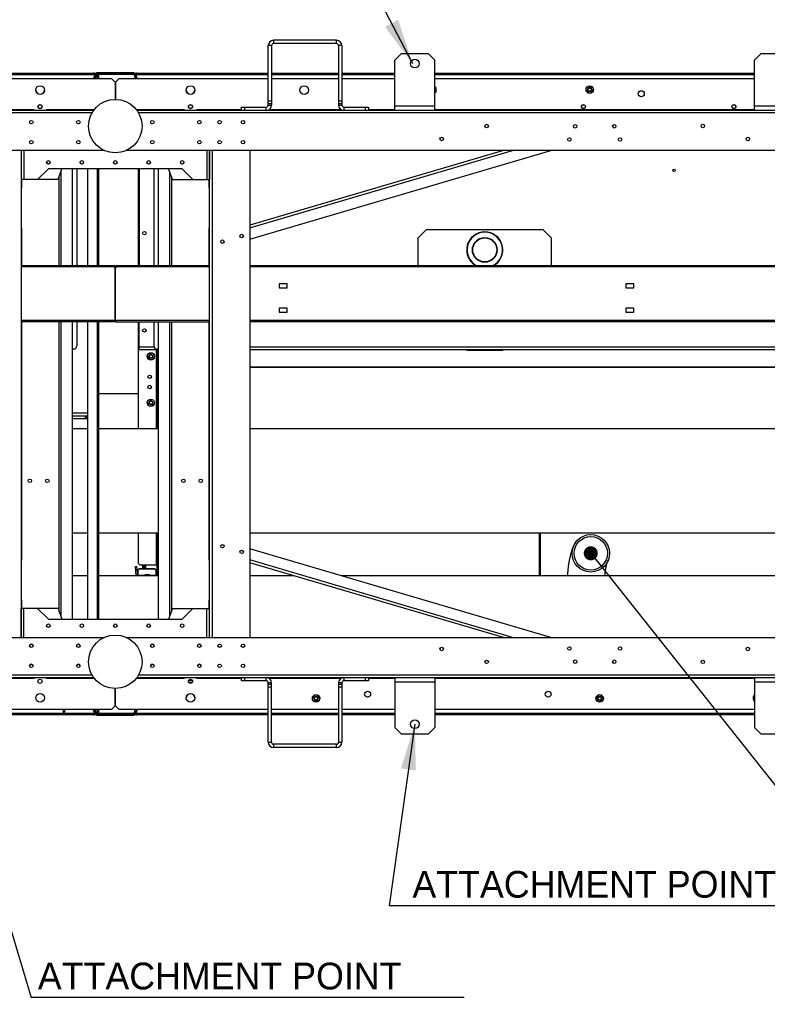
# Model space of a CAD drawing. Header units: millimetres. Extents: x 0 to 39025, y 0 to 11880.
# Tile 34 of 64: x 32310 to 33428, y 5212 to 6686. Entities that reach past the tile are written whole.
import ezdxf

# ---------------------------------------------------------------- set-up
doc = ezdxf.new("R2010")
doc.units = ezdxf.units.MM
doc.layers.add('ANOTACIJE', color=7, linetype='Continuous')
doc.styles.add('SLDTEXTSTYLE1', font='txt')
doc.dimstyles.new('SLDDIMSTYLE2', dxfattribs={"dimtxt": 0.18, "dimasz": 1.050735, "dimexe": 0, "dimexo": 0.0625, "dimgap": 0, "dimtad": 0, "dimtih": 1, "dimtoh": 1, "dimdec": 0, "dimrnd": 1e-09, "dimzin": 0, "dimdsep": 46, "dimtxsty": 'Standard', "dimblk1": 'DOT', "dimblk2": 'DOT', "dimsah": 1, "dimcen": 0.09, "dimadec": 0, "dimazin": 0, "dimtfac": 1.050735, "dimtdec": 0, "dimtofl": 0, "dimtmove": 0, "dimatfit": 3, "dimldrblk": 'DOT', "dimfxl": 1, "dimfrac": 2, "dimtolj": 1, "dimtzin": 0, "dimarcsym": 0})
doc.dimstyles.new('SLDDIMSTYLE3', dxfattribs={"dimtxt": 0.18, "dimasz": 3.414889, "dimexe": 0, "dimexo": 0.0625, "dimgap": 0, "dimtad": 0, "dimtih": 1, "dimtoh": 1, "dimdec": 0, "dimrnd": 1e-09, "dimzin": 0, "dimdsep": 46, "dimtxsty": 'Standard', "dimsah": 1, "dimcen": 0.09, "dimadec": 0, "dimazin": 0, "dimtfac": 3.414889, "dimtdec": 0, "dimtofl": 0, "dimtmove": 0, "dimatfit": 3, "dimfxl": 1, "dimfrac": 2, "dimtolj": 1, "dimtzin": 0, "dimarcsym": 0})

# ---------------------------------------------------------------- blocks, each defined once
blk = doc.blocks.new('_Dot')
at = {"color": 0, "linetype": 'ByBlock', "lineweight": -2}
blk.add_line((-0.5, 0), (-1, 0), dxfattribs=at)
at = {"color": 0, "linetype": 'ByBlock', "const_width": 0.5}
blk.add_lwpolyline([(-0.25, 0, 1), (0.25, 0, 1)], format="xyb", close=True, dxfattribs=at)

msp = doc.modelspace()

# ---------------------------------------------------------------- linework, layer by layer
at = {"color": 7, "linetype": 'Continuous', "lineweight": 25, "ltscale": 20}
for p, q in [((32686.5, 6647), (32681.5, 6647)), ((32681.5, 6558), (32681.5, 6647)), ((32686.5, 6647), (32686.5, 6558)), ((32689.5, 6655), (32689.5, 6650)), ((32783.5, 6655), (32689.5, 6655)), ((32783.5, 6650), (32689.5, 6650)), ((32783.5, 6650), (32783.5, 6655)), ((32791.5, 6647), (32786.5, 6647)), ((32786.5, 6647), (32786.5, 6558)), ((32791.5, 6647), (32791.5, 6558)), ((32880.6, 6635), (32870.6, 6625)), ((32880.6, 6635), (32920.6, 6635)), ((32930.6, 6625), (32920.6, 6635)), ((33418.6, 6635), (33408.6, 6625)), ((33418.6, 6635), (33458.6, 6635)), ((32870.6, 6550), (32870.6, 6625)), ((32930.6, 6550), (32930.6, 6625)), ((33408.6, 6550), (33408.6, 6625)), ((32232.5, 6606), (32420, 6606)), ((32232.5, 6604), (32420, 6604)), ((32421.9, 6603.4), (32419.9, 6597.2)), ((32420, 6606), (32420, 6604)), ((32420, 6604), (32421.9, 6603.4)), ((32420.8, 6603.8), (32420.8, 6604.4)), ((32420.8, 6599.9), (32423.2, 6602.4)), ((32420.8, 6600), (32423.2, 6602.4)), ((32420.9, 6600.5), (32423.3, 6602.8)), ((32421.1, 6605.7), (32423.3, 6605.7)), ((32424, 6604.8), (32421.5, 6597.2)), ((32421.5, 6597.2), (32423.8, 6604.4)), ((32423.8, 6604.4), (32421.5, 6597.2)), ((32421.7, 6602.8), (32423.3, 6602.8)), ((32421.9, 6603.6), (32423.3, 6603.6)), ((32425, 6604.5), (32422.6, 6597.2)), ((32423.3, 6602.8), (32423.3, 6605.7)), ((32423.3, 6602.9), (32423.3, 6602.9)), ((32423.3, 6602.9), (32423.3, 6602.9)), ((32427.7, 6603.7), (32423.6, 6603.7)), ((32424, 6604.6), (32423.8, 6604.4)), ((32423.8, 6604.4), (32423.8, 6604.4)), ((32423.8, 6604.4), (32423.8, 6604.4)), ((32423.8, 6604.4), (32423.9, 6604.3)), ((32424, 6604.8), (32425, 6604.5)), ((32480.7, 6606.4), (32424.7, 6606.4)), ((32424.7, 6606.4), (32480.7, 6606.4)), ((32424.7, 6605.8), (32424.7, 6606.4)), ((32424.7, 6606.3), (32425.7, 6606.3)), ((32424.9, 6604.3), (32426.6, 6604.3)), ((32425.7, 6606.3), (32479.7, 6606.3)), ((32425.7, 6606.3), (32425.7, 6606)), ((32425.7, 6605), (32425.7, 6606)), ((32425.7, 6606), (32479.8, 6606)), ((32425.7, 6605), (32479.8, 6605)), ((32425.7, 6603.7), (32425.7, 6597.2)), ((32427.7, 6604.3), (32480.6, 6604.3)), ((32427.7, 6603.7), (32427.7, 6597.2)), ((32479.7, 6606.3), (32480.7, 6606.3)), ((32479.7, 6606), (32479.7, 6606.3)), ((32479.8, 6605), (32479.8, 6606)), ((32479.8, 6605), (32479.8, 6605)), ((32481.5, 6604.8), (32480.5, 6604.5)), ((32480.5, 6604.5), (32482.9, 6597.2)), ((32480.7, 6606.4), (32480.7, 6605.8)), ((32481.5, 6604.8), (32483.9, 6597.2)), ((32481.6, 6604.3), (32483.9, 6597.2)), ((32482.1, 6602.9), (32482.2, 6602.9)), ((32482.1, 6602.9), (32482.2, 6602.9)), ((32482.2, 6605.7), (32484.4, 6605.7)), ((32482.2, 6605.7), (32482.2, 6602.8)), ((32482.2, 6603.6), (32483.6, 6603.6)), ((32482.2, 6602.8), (32484.6, 6600.5)), ((32482.2, 6602.8), (32483.8, 6602.8)), ((32484.7, 6600), (32482.2, 6602.4)), ((32484.7, 6599.9), (32482.3, 6602.4)), ((32485.5, 6604), (32483.6, 6603.4)), ((32483.6, 6603.4), (32485.6, 6597.2)), ((32484.7, 6604.4), (32484.7, 6603.8)), ((32485.5, 6606), (32485.5, 6604)), ((32485.5, 6606), (32681.5, 6606)), ((32485.5, 6604), (32681.5, 6604)), ((32686.5, 6606), (32786.5, 6606)), ((32686.5, 6604), (32786.5, 6604)), ((32791.5, 6606), (32870.6, 6606)), ((32791.5, 6604), (32870.6, 6604)), ((32930.6, 6606), (33408.6, 6606)), ((32930.6, 6604), (33408.6, 6604)), ((32447.5, 6597.2), (32232.5, 6597.2)), ((32452.5, 6592.2), (32447.5, 6597.2)), ((32452.5, 6592.2), (32452.5, 6566.5)), ((32458, 6597.2), (32453, 6592.2)), ((32453, 6592.2), (32453, 6566.5)), ((32681.5, 6597.2), (32458, 6597.2)), ((32786.5, 6597.2), (32686.5, 6597.2)), ((32870.6, 6597.2), (32791.5, 6597.2)), ((33408.6, 6597.2), (32930.6, 6597.2)), ((33161.8, 6585.8), (33162.3, 6585.8)), ((33161.8, 6584.8), (33161.8, 6585.8)), ((33158, 6579.4), (33158.8, 6579.9)), ((33158.2, 6579.1), (33158, 6579.4)), ((33159, 6579.7), (33158.2, 6579.3)), ((33158.2, 6579.3), (33159.1, 6579.5)), ((33158.9, 6579.3), (33158.2, 6579.1)), ((33158.4, 6578.8), (33158.9, 6579.3)), ((33158.5, 6578.5), (33158.4, 6578.8)), ((33159.4, 6579), (33158.5, 6578.5)), ((33159.2, 6579.4), (33158.6, 6578.7)), ((33158.6, 6578.7), (33159.3, 6579.2)), ((33158.8, 6579.9), (33159, 6579.7)), ((33159.1, 6579.5), (33159.2, 6579.4)), ((33159.3, 6579.2), (33159.4, 6579)), ((33162.1, 6584.8), (33161.8, 6584.8)), ((33162.1, 6585.4), (33162.1, 6585.6)), ((33162.1, 6585.6), (33162.3, 6585.6)), ((33162.3, 6585.4), (33162.1, 6585.4)), ((33162.1, 6585.2), (33162.1, 6584.8)), ((33162.3, 6585.2), (33162.1, 6585.2)), ((33165.2, 6579.1), (33165.6, 6579.8)), ((33165.3, 6579), (33165.2, 6579.1)), ((33165.6, 6579.5), (33165.3, 6579)), ((33165.5, 6578.9), (33165.8, 6579.4)), ((33165.7, 6578.8), (33165.5, 6578.9)), ((33165.6, 6579.8), (33166.4, 6579.3)), ((33165.8, 6579.4), (33165.6, 6579.5)), ((33165.9, 6579.3), (33165.7, 6578.8)), ((33166.1, 6579.2), (33165.9, 6579.3)), ((33165.9, 6578.7), (33166.1, 6579.2)), ((33166, 6578.6), (33165.9, 6578.7)), ((33166.4, 6579.3), (33166, 6578.6)), ((32681.5, 6564.5), (32686.5, 6564.5)), ((32686.5, 6560), (32681.5, 6560)), ((32681.5, 6558), (32686.5, 6558)), ((32786.5, 6564.5), (32791.5, 6564.5)), ((32791.5, 6560), (32786.5, 6560)), ((32786.5, 6558), (32791.5, 6558)), ((32870.6, 6557), (32930.6, 6557)), ((33408.6, 6557), (33468.6, 6557)), ((32420.4, 6550), (30860.1, 6550)), ((32417.9, 6546.2), (30862.6, 6546.2)), ((32331.2, 6550.8), (32232.5, 6550.8)), ((32330.2, 6550.8), (32330.2, 6550)), ((32331.2, 6550.8), (32331.2, 6550)), ((32421, 6550.8), (32349.2, 6550.8)), ((32349.2, 6550), (32349.2, 6550.8)), ((32350.2, 6550), (32350.2, 6550.8)), ((32556.2, 6550.8), (32484.5, 6550.8)), ((33854.1, 6550), (32485.1, 6550)), ((33851.7, 6546.2), (32487.6, 6546.2)), ((32555.2, 6550), (32555.2, 6550.8)), ((32556.2, 6550), (32556.2, 6550.8)), ((32641.5, 6550.8), (32574.2, 6550.8)), ((32574.2, 6550.8), (32574.2, 6550)), ((32575.2, 6550.8), (32575.2, 6550)), ((32641.5, 6550), (32641.5, 6555)), ((32641.5, 6555), (32678.5, 6555)), ((32646, 6555), (32646, 6550)), ((32678.5, 6550), (32678.5, 6555)), ((32791, 6550.8), (32682, 6550.8)), ((32794.5, 6555), (32794.5, 6550)), ((32794.5, 6555), (32831.5, 6555)), ((32827, 6550), (32827, 6555)), ((32831.5, 6555), (32831.5, 6550)), ((32870.6, 6550.8), (32831.5, 6550.8)), ((33408.6, 6550.8), (32930.6, 6550.8)), ((32436.4, 6490), (30844.1, 6490)), ((32311.8, 6490), (32311.8, 5761.5)), ((32312.1, 6490), (32312.1, 6446.5)), ((32316.1, 6490), (32316.1, 6446.5)), ((33870.1, 6490), (32469.1, 6490)), ((32589.4, 6490), (32589.4, 6446.5)), ((32593.4, 6490), (32593.4, 6446.5)), ((32593.7, 5761.5), (32593.7, 6490)), ((32597.7, 6490), (32597.7, 5761.5)), ((32653.7, 6357.3), (33103.8, 6490)), ((33033.1, 6490), (32653.7, 6378.1)), ((32653.7, 6490), (32653.7, 5761.5)), ((32653.7, 6374.2), (33046.5, 6490)), ((32352.7, 6462.7), (32336.5, 6446.5)), ((32552.7, 6462.7), (32352.7, 6462.7)), ((32367.1, 6446.5), (32373, 6462.7)), ((32371.6, 6317.5), (32371.6, 6458.9)), ((32388.8, 6317.5), (32388.8, 6462.7)), ((32395.2, 6462.7), (32395.2, 6317.5)), ((32411.2, 6462.7), (32411.2, 6317.5)), ((32425.7, 6462.7), (32425.7, 6317.5)), ((32427.7, 6462.7), (32427.7, 6317.5)), ((32487.2, 6317.5), (32487.2, 6462.7)), ((32488.2, 6462.7), (32488.2, 6317.5)), ((32510.2, 6462.7), (32510.2, 6317.5)), ((32516.6, 6462.7), (32516.6, 6317.5)), ((32538.4, 6446.5), (32532.5, 6462.7)), ((32533.9, 6458.9), (32533.9, 6317.5)), ((32552.7, 6462.7), (32568.9, 6446.5)), ((32367.1, 6446.5), (32312.1, 6446.5)), ((32312.8, 6434.5), (32312.8, 6446.5)), ((32368.8, 6317.5), (32368.8, 6451.2)), ((32536.7, 6451.2), (32536.7, 6317.5)), ((32538.4, 6446.5), (32593.4, 6446.5)), ((32592.7, 6446.5), (32592.7, 6434.5)), ((32312.8, 6436.5), (32311.8, 6436.5)), ((32311.8, 6434.5), (32312.8, 6434.5)), ((32592.7, 6436.5), (32593.7, 6436.5)), ((32593.7, 6434.5), (32592.7, 6434.5)), ((32311.8, 6374.5), (32312.8, 6374.5)), ((32311.8, 6372.5), (32312.8, 6372.5)), ((32312.8, 6317.5), (32312.8, 6374.5)), ((32593.7, 6374.5), (32592.7, 6374.5)), ((32592.7, 6374.5), (32592.7, 6317.5)), ((32593.7, 6372.5), (32592.7, 6372.5)), ((32905.2, 6358.8), (32917.7, 6371.3)), ((33092.7, 6371.3), (32917.7, 6371.3)), ((33092.7, 6371.3), (33105.2, 6358.8)), ((32905.2, 6358.8), (32905.2, 6317.5)), ((33105.2, 6317.5), (33105.2, 6358.8)), ((32451.9, 6317.5), (32311.8, 6317.5)), ((32451.5, 6315.9), (32311.8, 6315.9)), ((32451.5, 6317.5), (32451.5, 6315.9)), ((32451.9, 6316.7), (32451.5, 6316.7)), ((32452.3, 6314.6), (32451.5, 6315.9)), ((32451.9, 6317.5), (32451.9, 6316.7)), ((32452.3, 6236.9), (32452.3, 6314.6)), ((32453, 6317.1), (32452.4, 6316.5)), ((32452.7, 6316.2), (32452.4, 6316.5)), ((32453.3, 6316.8), (32452.7, 6316.2)), ((32453.3, 6316.8), (32453, 6317.1)), ((32453.8, 6315.9), (32453, 6314.6)), ((32453, 6236.9), (32453, 6314.6)), ((32453.8, 6315.9), (32453.8, 6317.5)), ((32593.7, 6317.5), (32453.8, 6317.5)), ((32593.7, 6315.9), (32453.8, 6315.9)), ((33763.8, 6317.5), (32653.7, 6317.5)), ((33886.7, 6315.9), (32653.7, 6315.9)), ((32697.8, 6290.7), (32697.8, 6284.7)), ((32709.8, 6290.7), (32697.8, 6290.7)), ((32697.8, 6284.7), (32709.8, 6284.7)), ((32709.8, 6284.7), (32709.8, 6290.7)), ((33216.3, 6290.7), (33216.3, 6284.7)), ((33228.3, 6290.7), (33216.3, 6290.7)), ((33216.3, 6284.7), (33228.3, 6284.7)), ((33228.3, 6284.7), (33228.3, 6290.7)), ((32697.8, 6253.9), (32697.8, 6247.9)), ((32709.8, 6253.9), (32697.8, 6253.9)), ((32697.8, 6247.9), (32709.8, 6247.9)), ((32709.8, 6247.9), (32709.8, 6253.9)), ((33216.3, 6253.9), (33216.3, 6247.9)), ((33228.3, 6253.9), (33216.3, 6253.9)), ((33216.3, 6247.9), (33228.3, 6247.9)), ((33228.3, 6247.9), (33228.3, 6253.9)), ((32451.5, 6235.5), (32311.8, 6235.5)), ((32451.5, 6233.9), (32311.8, 6233.9)), ((32312.8, 5877), (32312.8, 6233.9)), ((32368.8, 5800.1), (32368.8, 6233.9)), ((32371.6, 5792.3), (32371.6, 6233.9)), ((32388.8, 5788.6), (32388.8, 6233.9)), ((32395.2, 6233.9), (32395.2, 6198)), ((32411.2, 6233.9), (32411.2, 5788.6)), ((32425.7, 6233.9), (32425.7, 5788.6)), ((32427.7, 6233.9), (32427.7, 5788.6)), ((32451.5, 6235.5), (32452.3, 6236.9)), ((32451.5, 6235.5), (32451.5, 6233.9)), ((32451.5, 6234.9), (32451.7, 6234.9)), ((32451.6, 6235.7), (32451.7, 6235.7)), ((32451.7, 6234.9), (32451.7, 6235.7)), ((32452.3, 6234.7), (32452.8, 6235.3)), ((32452.3, 6234.7), (32452.6, 6234.4)), ((32452.6, 6234.4), (32453.1, 6235)), ((32452.8, 6235.3), (32453.1, 6235)), ((32453, 6236.9), (32453.8, 6235.5)), ((32453.7, 6233.9), (32453.7, 6234.7)), ((32453.7, 6234.7), (32453.8, 6234.7)), ((32453.7, 6233.9), (32593.7, 6233.9)), ((32453.8, 6233.9), (32453.8, 6235.5)), ((32593.7, 6235.5), (32453.8, 6235.5)), ((32487.2, 6073.7), (32487.2, 6233.9)), ((32488.2, 6192.5), (32488.2, 6233.9)), ((32510.2, 6233.9), (32510.2, 6198)), ((32516.6, 6233.9), (32516.6, 5788.6)), ((32533.9, 6233.9), (32533.9, 5792.3)), ((32536.7, 6233.9), (32536.7, 5800.1)), ((32592.7, 6233.9), (32592.7, 5877)), ((33886.7, 6235.5), (32653.7, 6235.5)), ((33886.7, 6233.9), (32653.7, 6233.9)), ((32390.2, 6193), (32388.8, 6193)), ((32488.2, 6196.5), (32510.5, 6196.5)), ((32488.2, 6192.5), (32516.6, 6192.5)), ((32513.9, 6192.5), (32513.9, 6073.7)), ((32514.7, 6192.5), (32514.7, 6073.7)), ((32516.6, 6193), (32515.2, 6193)), ((32516.2, 6073.7), (32516.2, 6192.5)), ((32516.5, 6073.7), (32516.5, 6192.5)), ((32516.6, 6192.4), (32516.5, 6192.4)), ((32653.7, 6196.5), (33492.4, 6196.5)), ((32653.7, 6192.5), (33467.8, 6192.5)), ((32952.3, 6192), (32918.3, 6192)), ((32978.3, 6192.5), (32978.3, 6191.5)), ((32978.3, 6191.5), (33032.3, 6191.5)), ((33031.8, 6191), (32978.8, 6191)), ((33032.3, 6191.5), (33032.3, 6192.5)), ((32501.7, 6180.1), (32502.5, 6180.6)), ((32501.9, 6179.8), (32501.7, 6180.1)), ((32502.7, 6180.4), (32501.9, 6180)), ((32501.9, 6180), (32502.8, 6180.2)), ((32502.6, 6180), (32501.9, 6179.8)), ((32502.1, 6179.5), (32502.6, 6180)), ((32502.2, 6179.1), (32502.1, 6179.5)), ((32503.1, 6179.6), (32502.2, 6179.1)), ((32502.9, 6180), (32502.3, 6179.4)), ((32502.3, 6179.4), (32503, 6179.8)), ((32502.5, 6180.6), (32502.7, 6180.4)), ((32502.8, 6180.2), (32502.9, 6180)), ((32503, 6179.8), (32503.1, 6179.6)), ((32505.5, 6186.5), (32506, 6186.5)), ((32505.5, 6185.5), (32505.5, 6186.5)), ((32505.8, 6185.5), (32505.5, 6185.5)), ((32505.8, 6186.3), (32506, 6186.3)), ((32505.8, 6186.1), (32505.8, 6186.3)), ((32506, 6186.1), (32505.8, 6186.1)), ((32505.8, 6185.9), (32505.8, 6185.5)), ((32506, 6185.9), (32505.8, 6185.9)), ((32508.9, 6179.8), (32509.3, 6180.4)), ((32509, 6179.7), (32508.9, 6179.8)), ((32509.3, 6180.1), (32509, 6179.7)), ((32509.2, 6179.6), (32509.5, 6180)), ((32509.4, 6179.5), (32509.2, 6179.6)), ((32509.3, 6180.4), (32510.1, 6180)), ((32509.5, 6180), (32509.3, 6180.1)), ((32509.6, 6179.9), (32509.4, 6179.5)), ((32509.8, 6179.8), (32509.6, 6179.9)), ((32509.6, 6179.4), (32509.8, 6179.8)), ((32509.7, 6179.3), (32509.6, 6179.4)), ((32510.1, 6180), (32509.7, 6179.3)), ((32516.5, 6161.1), (32516.2, 6161.1)), ((33507.4, 6165.6), (32653.7, 6165.6)), ((33507.5, 6165.3), (32653.7, 6165.3)), ((32487.2, 6125.8), (32427.7, 6125.8)), ((32487.2, 6125.7), (32427.7, 6125.7)), ((32505.5, 6117.1), (32506, 6117.1)), ((32505.5, 6116.1), (32505.5, 6117.1)), ((32505.8, 6116.1), (32505.5, 6116.1)), ((32505.8, 6116.7), (32505.8, 6116.9)), ((32505.8, 6116.9), (32506, 6116.9)), ((32506, 6116.7), (32505.8, 6116.7)), ((32505.8, 6116.5), (32505.8, 6116.1)), ((32506, 6116.5), (32505.8, 6116.5)), ((32501.7, 6110.7), (32502.5, 6111.2)), ((32501.9, 6110.4), (32501.7, 6110.7)), ((32502.7, 6111), (32501.9, 6110.6)), ((32501.9, 6110.6), (32502.8, 6110.8)), ((32502.6, 6110.6), (32501.9, 6110.4)), ((32502.1, 6110.1), (32502.6, 6110.6)), ((32502.2, 6109.8), (32502.1, 6110.1)), ((32503.1, 6110.3), (32502.2, 6109.8)), ((32502.9, 6110.7), (32502.3, 6110)), ((32502.3, 6110), (32503, 6110.5)), ((32502.5, 6111.2), (32502.7, 6111)), ((32502.8, 6110.8), (32502.9, 6110.7)), ((32503, 6110.5), (32503.1, 6110.3)), ((32508.9, 6110.4), (32509.3, 6111.1)), ((32509, 6110.3), (32508.9, 6110.4)), ((32509.3, 6110.8), (32509, 6110.3)), ((32509.2, 6110.2), (32509.5, 6110.7)), ((32509.4, 6110.1), (32509.2, 6110.2)), ((32509.3, 6111.1), (32510.1, 6110.6)), ((32509.5, 6110.7), (32509.3, 6110.8)), ((32509.6, 6110.6), (32509.4, 6110.1)), ((32509.8, 6110.5), (32509.6, 6110.6)), ((32509.6, 6110), (32509.8, 6110.5)), ((32509.7, 6109.9), (32509.6, 6110)), ((32510.1, 6110.6), (32509.7, 6109.9)), ((32411.2, 6097.2), (32388.8, 6097.2)), ((32388.8, 6093.2), (32411.2, 6093.2)), ((32411.2, 6088.7), (32388.8, 6088.7)), ((32407.7, 6093.2), (32407.7, 6088.7)), ((32408.7, 6093.2), (32408.7, 6088.7)), ((32409.2, 6093.2), (32409.2, 6088.7)), ((32410.2, 6093.2), (32410.2, 6088.7)), ((32411, 6088.7), (32411, 6093.2)), ((32411.2, 6073.7), (32388.8, 6073.7)), ((32516.6, 6073.7), (32427.7, 6073.7)), ((33856.7, 6073.7), (32653.7, 6073.7)), ((32388.8, 5917.7), (32411.2, 5917.7)), ((32427.7, 5917.7), (32516.6, 5917.7)), ((32487.2, 5872.3), (32487.2, 5917.7)), ((32513.9, 5917.7), (32513.9, 5870.3)), ((32514.7, 5917.7), (32514.7, 5855.3)), ((32516.2, 5855.3), (32516.2, 5917.7)), ((32516.5, 5853.7), (32516.5, 5917.7)), ((32653.7, 5917.7), (33856.7, 5917.7)), ((33086.5, 5917.7), (33086.5, 5853.7)), ((33088.5, 5853.7), (33088.5, 5917.7)), ((33165, 5915.3), (33164.8, 5915.3)), ((33103.8, 5761.5), (32653.7, 5894.2)), ((32311.8, 5879), (32312.8, 5879)), ((32593.7, 5879), (32592.7, 5879)), ((32311.8, 5877), (32312.8, 5877)), ((32482.9, 5867.5), (32484.9, 5867.7)), ((32484.1, 5853.7), (32482.9, 5867.5)), ((32485.1, 5865.7), (32483.1, 5865.5)), ((32486.2, 5853.7), (32484.9, 5867.7)), ((32487, 5863), (32489, 5864.8)), ((32489, 5864.1), (32487, 5862.3)), ((32487.2, 5872.3), (32489.2, 5870.3)), ((32489, 5864.8), (32489, 5864.1)), ((32489, 5864.8), (32511.4, 5864.8)), ((32489, 5864.1), (32511.4, 5864.1)), ((32489.2, 5870.3), (32514.7, 5870.3)), ((32493.7, 5864.8), (32493.7, 5870.3)), ((32494.5, 5870.3), (32494.5, 5864.8)), ((32495.5, 5870.3), (32495.5, 5864.8)), ((32495.9, 5870.3), (32495.9, 5864.8)), ((32496.7, 5870.3), (32496.7, 5864.8)), ((32497.7, 5870.3), (32497.7, 5864.8)), ((32511.4, 5864.1), (32511.4, 5864.8)), ((32511.4, 5864.8), (32513.4, 5863)), ((32513.4, 5862.3), (32511.4, 5864.1)), ((32593.7, 5877), (32592.7, 5877)), ((33046.5, 5761.5), (32653.7, 5877.3)), ((33033.1, 5761.5), (32653.7, 5873.3)), ((32411.2, 5853.7), (32388.8, 5853.7)), ((32516.6, 5853.7), (32427.7, 5853.7)), ((32487, 5853.8), (32487, 5863)), ((32487, 5853.8), (32487, 5853.7)), ((32487.2, 5853.8), (32487, 5853.8)), ((32487.2, 5853.7), (32487.2, 5854.5)), ((32487.2, 5854.5), (32513.9, 5854.5)), ((32488.7, 5854.5), (32488.7, 5853.7)), ((32490.8, 5853.7), (32490.8, 5854.5)), ((32494.2, 5854.5), (32494.2, 5853.7)), ((32497, 5854.8), (32497, 5854.7)), ((32504.2, 5854.8), (32497, 5854.8)), ((32504.2, 5854.7), (32497, 5854.7)), ((32504, 5854.9), (32497.1, 5854.9)), ((32504.2, 5854.7), (32504.2, 5854.8)), ((32513.4, 5863), (32513.4, 5854.5)), ((32513.9, 5853.7), (32513.9, 5854.5)), ((32514.7, 5855.3), (32516.2, 5855.3)), ((32516.5, 5856), (32516.2, 5856)), ((32720.2, 5853.7), (32653.7, 5853.7)), ((33749.8, 5853.7), (32790.9, 5853.7)), ((32311.8, 5817), (32312.8, 5817)), ((32312.8, 5815), (32311.8, 5815)), ((32312.8, 5804.8), (32312.8, 5817)), ((32593.7, 5817), (32592.7, 5817)), ((32592.7, 5817), (32592.7, 5804.8)), ((32592.7, 5815), (32593.7, 5815)), ((32312.1, 5761.5), (32312.1, 5804.8)), ((32367.1, 5804.8), (32312.1, 5804.8)), ((32316.1, 5761.5), (32316.1, 5804.8)), ((32352.7, 5788.6), (32336.5, 5804.8)), ((32367.1, 5804.8), (32373, 5788.6)), ((32538.4, 5804.8), (32532.5, 5788.6)), ((32538.4, 5804.8), (32593.4, 5804.8)), ((32552.7, 5788.6), (32568.9, 5804.8)), ((32589.4, 5761.5), (32589.4, 5804.8)), ((32593.4, 5761.5), (32593.4, 5804.8)), ((32352.7, 5788.6), (32552.7, 5788.6)), ((30844.1, 5761.5), (32436.4, 5761.5)), ((32469.1, 5761.5), (33870.1, 5761.5)), ((30862.6, 5705.3), (32417.9, 5705.3)), ((32487.6, 5705.3), (33851.7, 5705.3)), ((30860.1, 5701.5), (32420.4, 5701.5)), ((32232.5, 5700.7), (32331.2, 5700.7)), ((32330.2, 5700.7), (32330.2, 5701.5)), ((32331.2, 5700.7), (32331.2, 5701.5)), ((32349.2, 5701.5), (32349.2, 5700.7)), ((32349.2, 5700.7), (32421, 5700.7)), ((32350.2, 5701.5), (32350.2, 5700.7)), ((32484.5, 5700.7), (32556.2, 5700.7)), ((32485.1, 5701.5), (33854.1, 5701.5)), ((32555.2, 5701.5), (32555.2, 5700.7)), ((32556.2, 5701.5), (32556.2, 5700.7)), ((32562.4, 5694.5), (32568.1, 5694.5)), ((32562.6, 5697.3), (32567.9, 5697.3)), ((32574.2, 5700.7), (32574.2, 5701.5)), ((32574.2, 5700.7), (32641.5, 5700.7)), ((32575.2, 5700.7), (32575.2, 5701.5)), ((32641.5, 5696.5), (32641.5, 5701.5)), ((32678.5, 5696.5), (32641.5, 5696.5)), ((32646, 5701.5), (32646, 5696.5)), ((32678.5, 5696.5), (32678.5, 5701.5)), ((32681.5, 5604.5), (32681.5, 5693.5)), ((32686.5, 5693.5), (32681.5, 5693.5)), ((32681.5, 5691.5), (32686.5, 5691.5)), ((32682, 5700.7), (32791, 5700.7)), ((32686.5, 5604.5), (32686.5, 5693.5)), ((32786.5, 5693.5), (32786.5, 5604.5)), ((32791.5, 5693.5), (32786.5, 5693.5)), ((32786.5, 5691.5), (32791.5, 5691.5)), ((32791.5, 5693.5), (32791.5, 5604.5)), ((32794.5, 5701.5), (32794.5, 5696.5)), ((32831.5, 5696.5), (32794.5, 5696.5)), ((32827, 5696.5), (32827, 5701.5)), ((32831.5, 5701.5), (32831.5, 5696.5)), ((32831.5, 5700.7), (32870.6, 5700.7)), ((32870.6, 5701.5), (32870.6, 5626.5)), ((32930.6, 5694.5), (32870.6, 5694.5)), ((32930.6, 5701.5), (32930.6, 5626.5)), ((32930.6, 5700.7), (33408.6, 5700.7)), ((33408.6, 5701.5), (33408.6, 5626.5)), ((33468.6, 5694.5), (33408.6, 5694.5)), ((32452.5, 5659.2), (32452.5, 5685)), ((32453, 5659.2), (32453, 5685)), ((32686.5, 5687), (32681.5, 5687)), ((32748.8, 5672.2), (32749.2, 5672.9)), ((32749.4, 5672.8), (32749.1, 5672.3)), ((32749.1, 5672.3), (32749.3, 5672.2)), ((32749.2, 5672.9), (32749.4, 5672.8)), ((32749.3, 5672.2), (32749.5, 5672.6)), ((32749.7, 5672.5), (32749.4, 5672.1)), ((32749.5, 5672.6), (32749.7, 5672.5)), ((32749.6, 5672), (32749.9, 5672.5)), ((32750.1, 5672.4), (32749.7, 5671.7)), ((32749.9, 5672.5), (32750.1, 5672.4)), ((32755.8, 5672.5), (32756.7, 5673)), ((32756, 5672.3), (32755.8, 5672.5)), ((32756.7, 5672.7), (32756, 5672.3)), ((32756.1, 5672.1), (32756.7, 5672.7)), ((32756.9, 5672.7), (32756.4, 5672.2)), ((32756.4, 5672.2), (32757, 5672.4)), ((32756.7, 5673), (32756.9, 5672.7)), ((32757, 5672.4), (32757.2, 5672)), ((32791.5, 5687), (32786.5, 5687)), ((33172.8, 5672.2), (33173.2, 5672.9)), ((33173.4, 5672.8), (33173.1, 5672.3)), ((33173.1, 5672.3), (33173.3, 5672.2)), ((33173.2, 5672.9), (33173.4, 5672.8)), ((33173.3, 5672.2), (33173.5, 5672.6)), ((33173.7, 5672.5), (33173.4, 5672.1)), ((33173.5, 5672.6), (33173.7, 5672.5)), ((33173.6, 5672), (33173.9, 5672.5)), ((33174.1, 5672.4), (33173.7, 5671.7)), ((33173.9, 5672.5), (33174.1, 5672.4)), ((33179.8, 5672.5), (33180.7, 5673)), ((33180, 5672.3), (33179.8, 5672.5)), ((33180.7, 5672.7), (33180, 5672.3)), ((33180.1, 5672.1), (33180.7, 5672.7)), ((33180.9, 5672.7), (33180.4, 5672.2)), ((33180.4, 5672.2), (33181, 5672.4)), ((33180.7, 5673), (33180.9, 5672.7)), ((33181, 5672.4), (33181.2, 5672)), ((32447.5, 5654.2), (32452.5, 5659.2)), ((32453, 5659.2), (32458, 5654.2)), ((32749.7, 5671.7), (32748.8, 5672.2)), ((32749.4, 5672.1), (32749.6, 5672)), ((32752.9, 5666.3), (32753.2, 5666.3)), ((32752.9, 5666.1), (32753.2, 5666.1)), ((32753.2, 5665.8), (32752.9, 5665.8)), ((32753.4, 5665.7), (32752.9, 5665.7)), ((32753.2, 5666.6), (32753.4, 5666.6)), ((32753.2, 5666.3), (32753.2, 5666.6)), ((32753.2, 5666.1), (32753.2, 5665.8)), ((32753.4, 5666.6), (32753.4, 5665.7)), ((32756.2, 5672), (32756.1, 5672.1)), ((32757, 5672.2), (32756.2, 5672)), ((32756.3, 5671.8), (32757, 5672.2)), ((32756.4, 5671.6), (32756.3, 5671.8)), ((32757.2, 5672), (32756.4, 5671.6)), ((33173.7, 5671.7), (33172.8, 5672.2)), ((33173.4, 5672.1), (33173.6, 5672)), ((33176.9, 5666.3), (33177.2, 5666.3)), ((33176.9, 5666.1), (33177.2, 5666.1)), ((33177.2, 5665.8), (33176.9, 5665.8)), ((33177.4, 5665.7), (33176.9, 5665.7)), ((33177.2, 5666.3), (33177.2, 5666.6)), ((33177.2, 5666.6), (33177.4, 5666.6)), ((33177.2, 5666.1), (33177.2, 5665.8)), ((33177.4, 5666.6), (33177.4, 5665.7)), ((33180.2, 5672), (33180.1, 5672.1)), ((33181, 5672.2), (33180.2, 5672)), ((33180.3, 5671.8), (33181, 5672.2)), ((33180.4, 5671.6), (33180.3, 5671.8)), ((33181.2, 5672), (33180.4, 5671.6)), ((32232.5, 5654.2), (32447.5, 5654.2)), ((32419.5, 5647.7), (32232.5, 5647.7)), ((32419.5, 5645.7), (32232.5, 5645.7)), ((32374.7, 5654.2), (32374.7, 5649.7)), ((32376.7, 5649.7), (32374.7, 5649.7)), ((32374.7, 5647.7), (32374.7, 5645.7)), ((32376.7, 5647.2), (32374.7, 5647.2)), ((32374.7, 5646.7), (32376.7, 5646.7)), ((32376.7, 5654.2), (32376.7, 5649.7)), ((32376.7, 5647.7), (32376.7, 5645.7)), ((32421.4, 5648.4), (32419.5, 5654.2)), ((32419.5, 5647.7), (32421.4, 5648.4)), ((32419.5, 5645.7), (32419.5, 5647.7)), ((32419.5, 5647.2), (32420.3, 5647.2)), ((32419.5, 5645.8), (32420.7, 5645.8)), ((32419.5, 5645.7), (32420.7, 5645.7)), ((32423.2, 5649.1), (32420.2, 5652.1)), ((32423.2, 5649.1), (32420.2, 5652.1)), ((32420.3, 5651.6), (32423.3, 5648.6)), ((32420.5, 5647.6), (32420.3, 5648)), ((32420.4, 5648), (32420.5, 5647.7)), ((32420.5, 5647.9), (32420.4, 5647.9)), ((32420.7, 5646.1), (32420.7, 5645.7)), ((32423.3, 5645.8), (32420.7, 5645.8)), ((32423.3, 5648.6), (32421.3, 5648.6)), ((32423.8, 5647.1), (32421.5, 5654.2)), ((32423.8, 5647.1), (32421.5, 5654.2)), ((32423.3, 5647.9), (32421.5, 5647.9)), ((32424, 5647), (32421.6, 5654.2)), ((32425, 5647.3), (32422.7, 5654.2)), ((32423.3, 5648.6), (32423.3, 5645.8)), ((32423.3, 5648.6), (32423.3, 5648.6)), ((32423.3, 5648.6), (32423.3, 5648.6)), ((32423.6, 5647.7), (32427.7, 5647.7)), ((32423.8, 5647.1), (32423.9, 5647.2)), ((32423.8, 5647.1), (32423.8, 5647.1)), ((32423.8, 5647.1), (32423.8, 5647.1)), ((32424, 5647), (32425, 5647.3)), ((32424.7, 5645.1), (32424.7, 5646)), ((32425.7, 5645.2), (32424.7, 5645.2)), ((32424.7, 5645.1), (32480.7, 5645.1)), ((32480.7, 5645.1), (32424.7, 5645.1)), ((32426.7, 5647.5), (32424.9, 5647.5)), ((32425.7, 5654.2), (32425.7, 5647.7)), ((32425.7, 5646.7), (32425.7, 5645.7)), ((32479.8, 5646.7), (32425.7, 5646.7)), ((32425.7, 5646.7), (32425.7, 5646.7)), ((32479.8, 5645.7), (32425.7, 5645.7)), ((32425.7, 5645.7), (32425.7, 5645.2)), ((32479.7, 5645.2), (32425.7, 5645.2)), ((32427.7, 5654.2), (32427.7, 5647.7)), ((32480.6, 5647.5), (32427.7, 5647.5)), ((32458, 5654.2), (32681.5, 5654.2)), ((32479.7, 5645.2), (32479.7, 5645.7)), ((32480.7, 5645.2), (32479.7, 5645.2)), ((32479.8, 5646.7), (32479.8, 5645.7)), ((32480.5, 5647.3), (32482.8, 5654.2)), ((32481.5, 5647), (32480.5, 5647.3)), ((32480.7, 5646), (32480.7, 5645.1)), ((32481.5, 5647), (32483.8, 5654.2)), ((32481.6, 5647.5), (32483.8, 5654.2)), ((32482, 5648.6), (32482.2, 5648.6)), ((32482, 5648.6), (32482.2, 5648.6)), ((32482.1, 5648.9), (32485.3, 5652.1)), ((32482.1, 5648.9), (32485.3, 5652.1)), ((32482.2, 5648.6), (32485.1, 5651.6)), ((32482.2, 5645.8), (32482.2, 5648.6)), ((32484.2, 5648.6), (32482.2, 5648.6)), ((32484, 5647.9), (32482.2, 5647.9)), ((32484.8, 5645.8), (32482.2, 5645.8)), ((32484.1, 5648.4), (32486, 5654.2)), ((32486, 5647.7), (32484.1, 5648.4)), ((32484.8, 5646.1), (32484.8, 5645.7)), ((32484.8, 5645.8), (32486, 5645.8)), ((32484.8, 5645.7), (32486, 5645.7)), ((32485, 5647.6), (32485.1, 5648)), ((32485.1, 5648), (32485, 5647.7)), ((32485, 5647.9), (32485, 5647.9)), ((32486, 5647.2), (32485.2, 5647.2)), ((32486, 5645.7), (32486, 5647.7)), ((32681.5, 5647.7), (32486, 5647.7)), ((32681.5, 5645.7), (32486, 5645.7)), ((32686.5, 5654.2), (32786.5, 5654.2)), ((32786.5, 5647.7), (32686.5, 5647.7)), ((32786.5, 5645.7), (32686.5, 5645.7)), ((32791.5, 5654.2), (32870.6, 5654.2)), ((32870.6, 5647.7), (32791.5, 5647.7)), ((32870.6, 5645.7), (32791.5, 5645.7)), ((32930.6, 5654.2), (33408.6, 5654.2)), ((33408.6, 5647.7), (32930.6, 5647.7)), ((33408.6, 5645.7), (32930.6, 5645.7)), ((32870.6, 5626.5), (32880.6, 5616.5)), ((32920.6, 5616.5), (32880.6, 5616.5)), ((32920.6, 5616.5), (32930.6, 5626.5)), ((33408.6, 5626.5), (33418.6, 5616.5)), ((33458.6, 5616.5), (33418.6, 5616.5)), ((32681.5, 5604.5), (32686.5, 5604.5)), ((32689.5, 5601.5), (32689.5, 5596.5)), ((32783.5, 5601.5), (32689.5, 5601.5)), ((32783.5, 5596.5), (32783.5, 5601.5)), ((32786.5, 5604.5), (32791.5, 5604.5)), ((32783.5, 5596.5), (32689.5, 5596.5))]:
    msp.add_line(p, q, dxfattribs=at)
at = {"color": 7, "linetype": 'Continuous', "lineweight": 25, "ltscale": 20, "flags": 128}
for points in [[(33140.7, 5903.1), (33140.5, 5902.9), (33140.3, 5902.6), (33140.1, 5902.3), (33139.9, 5902), (33139.7, 5901.7), (33139.6, 5901.5), (33139.4, 5901.2), (33139.3, 5901), (33139.2, 5900.8), (33139.1, 5900.6), (33139.1, 5900.5), (33139, 5900.4), (33139, 5900.4), (33138.9, 5900.3), (33138.9, 5900.3), (33138.9, 5900.2), (33138.9, 5900.2), (33138.9, 5900.2), (33138.9, 5900.1), (33138.8, 5900.1), (33138.8, 5900.1), (33138.8, 5900), (33138.8, 5900), (33138.8, 5900), (33138.8, 5900), (33138.7, 5899.9), (33138.7, 5899.9), (33138.7, 5899.9), (33138.7, 5899.9), (33138.7, 5899.9), (33138.7, 5899.9), (33138.7, 5899.9), (33138.7, 5899.9), (33138.7, 5899.8), (33138.7, 5899.8), (33138.7, 5899.8), (33138.6, 5899.7), (33138.6, 5899.7), (33138.6, 5899.6), (33138.6, 5899.6), (33138.5, 5899.5), (33138.5, 5899.5), (33138.5, 5899.4), (33138.5, 5899.4), (33138.4, 5899.3), (33138.4, 5899.3), (33138.4, 5899.3), (33138.4, 5899.2), (33138.4, 5899.2), (33138.3, 5899.1), (33138.3, 5899.1), (33138.3, 5898.9), (33138.2, 5898.8), (33138.1, 5898.6), (33138, 5898.4), (33137.8, 5898), (33137.7, 5897.7), (33137.6, 5897.4), (33137.4, 5897.1), (33137.3, 5896.7), (33137.1, 5896.3), (33136.9, 5895.9), (33136.7, 5895.4), (33136.6, 5895), (33136.4, 5894.7), (33136.3, 5894.3), (33136.1, 5893.9), (33136, 5893.5), (33135.9, 5893.2), (33135.7, 5892.8), (33135.6, 5892.3), (33135.5, 5892.1), (33135.4, 5891.9), (33135.4, 5891.7), (33135.3, 5891.6), (33135.3, 5891.5), (33135.2, 5891.3), (33135.1, 5891), (33135, 5890.8), (33135, 5890.5), (33134.9, 5890.4), (33134.9, 5890.2), (33134.8, 5890.1), (33134.8, 5889.9), (33134.7, 5889.8), (33134.7, 5889.6), (33134.6, 5889.3), (33134.5, 5889.1), (33134.4, 5888.8), (33134.3, 5888.5), (33134.2, 5888.2), (33134.2, 5887.9), (33134.1, 5887.7), (33134, 5887.5), (33134, 5887.2), (33133.9, 5886.9), (33133.8, 5886.6), (33133.7, 5886.3), (33133.6, 5886.1), (33133.6, 5885.9), (33133.5, 5885.6), (33133.4, 5885.3), (33133.3, 5885), (33133.2, 5884.6), (33133.1, 5884.2), (33133.1, 5883.9), (33133, 5883.5), (33132.9, 5883.1), (33132.8, 5882.6), (33132.7, 5882.2), (33132.6, 5881.9), (33132.5, 5881.7), (33132.5, 5881.4), (33132.4, 5881), (33132.3, 5880.5), (33132.2, 5880.1), (33132.1, 5879.8), (33132, 5879.5), (33132, 5879.2), (33131.9, 5878.7), (33131.7, 5878), (33131.6, 5877.4), (33131.5, 5876.8), (33131.4, 5876.3), (33131.3, 5875.7), (33131.2, 5875.2), (33131.1, 5874.7), (33131, 5874.3), (33131, 5873.9), (33130.9, 5873.4), (33130.8, 5872.7), (33130.7, 5872), (33130.6, 5871.4), (33130.5, 5870.8), (33130.4, 5870.3), (33130.3, 5869.8), (33130.2, 5869.2), (33130.1, 5868.6), (33130, 5867.9), (33130, 5867.2), (33129.9, 5866.5), (33129.8, 5865.9), (33129.7, 5865.3), (33129.6, 5864.3), (33129.5, 5863.3), (33129.4, 5862.3), (33129.3, 5861.1), (33129.2, 5860), (33129.1, 5858.8), (33129, 5858), (33128.9, 5857.2), (33128.9, 5856.5), (33128.8, 5855.8), (33128.8, 5855), (33128.7, 5854.2), (33128.7, 5853.7)], [(33184.8, 5853.7), (33184.9, 5854), (33184.9, 5854.7), (33185, 5855.3), (33185, 5855.9), (33185.1, 5856.5), (33185.2, 5857.1), (33185.2, 5857.6), (33185.3, 5858.1), (33185.3, 5858.6), (33185.4, 5859.2), (33185.5, 5859.8), (33185.5, 5860.4), (33185.6, 5861.1), (33185.7, 5861.6), (33185.8, 5862.1), (33185.8, 5862.5), (33185.9, 5863), (33186, 5863.3), (33186, 5863.6), (33186.1, 5864), (33186.1, 5864.3), (33186.2, 5864.6), (33186.2, 5864.9), (33186.3, 5865), (33186.3, 5865.2), (33186.3, 5865.4), (33186.4, 5865.7), (33186.4, 5865.9), (33186.5, 5866.2), (33186.5, 5866.5), (33186.6, 5866.7), (33186.6, 5866.9), (33186.7, 5867.1), (33186.7, 5867.4), (33186.8, 5867.6), (33186.8, 5867.8), (33186.8, 5867.9), (33186.9, 5868.1), (33186.9, 5868.3), (33187, 5868.5), (33187, 5868.8), (33187.1, 5868.9), (33187.1, 5869.1), (33187.1, 5869.2), (33187.2, 5869.4), (33187.2, 5869.7), (33187.3, 5869.9), (33187.3, 5870.1), (33187.4, 5870.3), (33187.4, 5870.5), (33187.5, 5870.7), (33187.6, 5870.9), (33187.6, 5871.1), (33187.6, 5871.3), (33187.7, 5871.4), (33187.7, 5871.6), (33187.8, 5871.8), (33187.8, 5872), (33187.9, 5872.1), (33187.9, 5872.2), (33187.9, 5872.3), (33188, 5872.5), (33188, 5872.6), (33188.1, 5872.7), (33188.1, 5872.8), (33188.1, 5872.9), (33188.2, 5873), (33188.2, 5873.1), (33188.2, 5873.2), (33188.2, 5873.3), (33188.3, 5873.4), (33188.3, 5873.5), (33188.3, 5873.6), (33188.4, 5873.7), (33188.4, 5873.7), (33188.4, 5873.8), (33188.5, 5873.9), (33188.5, 5874), (33188.5, 5874.1), (33188.6, 5874.3), (33188.6, 5874.4), (33188.7, 5874.5), (33188.7, 5874.5), (33188.7, 5874.6), (33188.7, 5874.7), (33188.8, 5874.7), (33188.8, 5874.8), (33188.8, 5874.8), (33188.8, 5874.8), (33188.8, 5874.9), (33188.8, 5874.9), (33188.8, 5874.9), (33188.8, 5874.9), (33188.9, 5874.9), (33188.8, 5874.9), (33188.8, 5874.9), (33188.8, 5874.9), (33188.8, 5874.8), (33188.8, 5874.8), (33188.8, 5874.8), (33188.7, 5874.7), (33188.7, 5874.7), (33188.7, 5874.7), (33188.7, 5874.7), (33188.7, 5874.7), (33188.7, 5874.7), (33188.7, 5874.7), (33188.7, 5874.7), (33188.7, 5874.7), (33188.7, 5874.7), (33188.7, 5874.7), (33188.7, 5874.7), (33188.7, 5874.7), (33188.7, 5874.7), (33188.7, 5874.7), (33188.7, 5874.7), (33188.7, 5874.7), (33188.7, 5874.7), (33188.7, 5874.7), (33188.7, 5874.7), (33188.8, 5874.7), (33188.8, 5874.8), (33188.8, 5874.8), (33188.8, 5874.9), (33188.9, 5875), (33188.9, 5875), (33188.9, 5875.1), (33189, 5875.2), (33189, 5875.3), (33189.1, 5875.3), (33189.1, 5875.4), (33189.1, 5875.4), (33189.1, 5875.5), (33189.2, 5875.6), (33189.3, 5875.9), (33189.5, 5876.4), (33189.7, 5876.7), (33189.8, 5877.1), (33189.8, 5877.2)]]:
    msp.add_lwpolyline(points, dxfattribs=at)
at = {"color": 7, "linetype": 'Continuous', "lineweight": 25, "ltscale": 400}
for centre, radius in [((32900.6, 6620), 6.5), ((32340.2, 6580.5), 6.5), ((32565.2, 6580.5), 6.5), ((32735.1, 6580.5), 6.5), ((33162.2, 6581.2), 5.59), ((33162.2, 6581.2), 5.25), ((33162.2, 6581.2), 3), ((33162.2, 6581.2), 2.46), ((33239.2, 6575), 4.5), ((32340.2, 6555.7), 3.1), ((32340.2, 6555.7), 3), ((32340.2, 6555.7), 2.8), ((32452.7, 6526.5), 40), ((32565.2, 6555.7), 3.1), ((32565.2, 6555.7), 3), ((32565.2, 6555.7), 2.8), ((33152.7, 6555.7), 3), ((33152.7, 6555.7), 2.8), ((33377.7, 6555.7), 3), ((33377.7, 6555.7), 2.8), ((32327.1, 6532.5), 2.6), ((32397.5, 6532.5), 2.6), ((32508, 6532.5), 2.6), ((32578.4, 6532.5), 2.6), ((32608.7, 6532.5), 2.6), ((32643.7, 6532.5), 2.6), ((33008, 6526.7), 2.6), ((33140.4, 6526.3), 2.6), ((33198.8, 6526.3), 2.6), ((33331.3, 6526.7), 2.6), ((32327.1, 6502.5), 2.6), ((32397.5, 6502.5), 2.6), ((32508, 6502.5), 2.6), ((32578.4, 6502.5), 2.6), ((32608.7, 6502.5), 2.6), ((32643.7, 6502.5), 2.6), ((32940.7, 6507.3), 2.6), ((33131.7, 6506.5), 2.6), ((33207.5, 6506.5), 2.6), ((33398.5, 6507.3), 2.6), ((32352.7, 6472.3), 2.6), ((32402.7, 6472.3), 2.6), ((32452.7, 6472.3), 2.6), ((32502.7, 6472.3), 2.6), ((32552.7, 6472.3), 2.6), ((33288.2, 6460.3), 1.7), ((32496.2, 6366.4), 2.6), ((32612.9, 6353.6), 2.6), ((32641.7, 6362.1), 2.6), ((33005.2, 6341.3), 18.5), ((33005.2, 6341.3), 18), ((32496.2, 6220.8), 2.6), ((32505.9, 6181.9), 5.59), ((32505.9, 6181.9), 5.25), ((32505.9, 6181.9), 3), ((32505.9, 6181.9), 2.46), ((32504.2, 6151.5), 2.6), ((32504.2, 6136.1), 2.6), ((32505.9, 6112.5), 5.59), ((32505.9, 6112.5), 5.25), ((32505.9, 6112.5), 3), ((32505.9, 6112.5), 2.46), ((32325, 5995.7), 2.6), ((32351, 5995.7), 2.6), ((32554.5, 5995.7), 2.6), ((32580.5, 5995.7), 2.6), ((33163.7, 5887.3), 28), ((33163.7, 5887.3), 25), ((32612.9, 5897.9), 2.6), ((32641.7, 5889.4), 2.6), ((32352.7, 5779), 2.6), ((32402.7, 5779), 2.6), ((32452.7, 5779), 2.6), ((32502.7, 5779), 2.6), ((32552.7, 5779), 2.6), ((32452.7, 5725), 40), ((32327.1, 5749), 2.6), ((32397.5, 5749), 2.6), ((32508, 5749), 2.6), ((32578.4, 5749), 2.6), ((32608.7, 5749), 2.6), ((32643.7, 5749), 2.6), ((32940.7, 5744.2), 2.6), ((33131.7, 5744.9), 2.6), ((33207.5, 5744.9), 2.6), ((33398.5, 5744.2), 2.6), ((32327.1, 5719), 2.6), ((32397.5, 5719), 2.6), ((32508, 5719), 2.6), ((32578.4, 5719), 2.6), ((32608.7, 5719), 2.6), ((32643.7, 5719), 2.6), ((33008, 5724.8), 2.6), ((33140.4, 5725.1), 2.6), ((33198.8, 5725.1), 2.6), ((33331.3, 5724.8), 2.6), ((32340.2, 5695.7), 3.1), ((32565.2, 5695.7), 3.1), ((32340.2, 5671), 6.5), ((32565.2, 5671), 6.5), ((32753, 5670.2), 5.59), ((32753, 5670.2), 5.25), ((32753, 5670.2), 3), ((32753, 5670.2), 2.46), ((32830, 5676.5), 4.5), ((33100, 5676.5), 4.5), ((33177, 5670.2), 5.59), ((33177, 5670.2), 5.25), ((33177, 5670.2), 3), ((33177, 5670.2), 2.46), ((32900.6, 5631.5), 6.5)]:
    msp.add_circle(centre, radius, dxfattribs=at)
for centre, radius, start, end in [((32689.5, 6647), 8, 90, 180), ((32689.5, 6647), 3, 90, 180), ((32783.5, 6647), 8, 0, 90), ((32783.5, 6647), 3, 0, 90), ((32420, 6604), 2, 342, 90), ((32420, 6604), 1, 342, 90), ((32419.9, 6603.7), 0.904, 4.3599, 85.5691), ((32420.1, 6604.4), 0.711, 0.4638, 34.291), ((32425.7, 6604.2), 1.8, 90, 162), ((32425.7, 6603.7), 1, 0, 149.45), ((32425.7, 6604.2), 0.8, 90, 162), ((32425.7, 6603.7), 2, 0, 41.0008), ((32479.8, 6604.2), 1.8, 18, 90), ((32479.8, 6604.2), 0.8, 18, 90), ((32485.5, 6604), 2, 90, 198), ((32485.5, 6604), 1, 90, 198), ((32485.4, 6604.4), 0.711, 145.709, 179.5362), ((32485.6, 6603.7), 0.904, 94.4309, 175.6401), ((33162.3, 6585.5), 0.303, 270, 90), ((32340.2, 6580.7), 6.5, 181.1019, 358.8981), ((32565.2, 6580.7), 6.5, 181.1019, 358.8981), ((32926.4, 6580.7), 6.5, 310.2003, 49.7997), ((33162.3, 6585.5), 0.127, 270, 90), ((32678.5, 6558), 3, 270, 0), ((32678.5, 6558), 8, 270, 0), ((32794.5, 6558), 8, 180, 270), ((32794.5, 6558), 3, 180, 270), ((32352.7, 6472.5), 2.6, 182.2042, 357.7958), ((32402.7, 6472.5), 2.6, 182.2042, 357.7958), ((32452.7, 6472.5), 2.6, 182.2042, 357.7958), ((32502.7, 6472.5), 2.6, 182.2042, 357.7958), ((32552.7, 6472.5), 2.6, 182.2042, 357.7958), ((33005.2, 6341.3), 27, 298.4023, 241.5977), ((33005.2, 6341.3), 26.5, 296.3336, 243.6664), ((32451.9, 6315.9), 1.6, 45, 90), ((32451.9, 6315.9), 0.8, 45, 90), ((32453.9, 6317.3), 1.6, 225, 263.4866), ((32453.9, 6317.3), 0.8, 225, 264.8372), ((32451.7, 6234.1), 1.6, 45, 90), ((32451.7, 6234.1), 0.8, 45, 90), ((32453.7, 6235.5), 1.6, 225, 270), ((32453.7, 6235.5), 0.8, 225, 270), ((32390.2, 6198), 5, 270, 0), ((32515.2, 6198), 5, 180, 270), ((32918.3, 6192.5), 0.5, 180, 270), ((32952.3, 6192.5), 0.5, 270, 0), ((32978.8, 6191.5), 0.5, 180, 270), ((33031.8, 6191.5), 0.5, 270, 0), ((32506, 6186.2), 0.303, 270, 90), ((32506, 6186.2), 0.127, 270, 90), ((32516.6, 6160.7), 0.398, 102.1773, 164.259), ((32506, 6116.8), 0.303, 270, 90), ((32506, 6116.8), 0.127, 270, 90), ((32497.1, 5854.8), 0.144, 90, 180), ((32497.1, 5854.7), 0.144, 180, 270), ((32504, 5854.8), 0.144, 0, 90), ((32504, 5854.7), 0.144, 270, 0), ((32513.9, 5855.3), 0.8, 270, 0), ((32513.9, 5855.3), 2.3, 315.9208, 0), ((32516.6, 5855.9), 0.399, 102.1899, 164.2903), ((32327.1, 5748.8), 2.6, 2.2042, 177.7958), ((32397.5, 5748.8), 2.6, 2.2042, 177.7958), ((32508, 5748.8), 2.6, 2.2042, 177.7958), ((32578.4, 5748.8), 2.6, 2.2042, 177.7958), ((32327.1, 5718.8), 2.6, 2.2042, 177.7958), ((32397.5, 5718.8), 2.6, 2.2042, 177.7958), ((32508, 5718.8), 2.6, 2.2042, 177.7958), ((32578.4, 5718.8), 2.6, 2.2042, 177.7958), ((32678.5, 5693.5), 8, 0, 90), ((32678.5, 5693.5), 3, 0, 90), ((32794.5, 5693.5), 8, 90, 180), ((32794.5, 5693.5), 3, 90, 180), ((32565.2, 5670.7), 6.5, 1.1019, 178.8981), ((33412.8, 5670.7), 6.5, 130.2003, 229.7997), ((32752.9, 5666), 0.303, 90, 270), ((32752.9, 5666), 0.127, 90, 270), ((33176.9, 5666), 0.303, 90, 270), ((33176.9, 5666), 0.127, 90, 270), ((32419.5, 5647.7), 2, 270, 18), ((32419.5, 5647.7), 1, 270, 18), ((32425.7, 5647.7), 2, 198, 259.5552), ((32425.7, 5647.5), 1.8, 198, 270), ((32425.7, 5647.5), 0.8, 198, 270), ((32425.7, 5647.7), 1, 259.8468, 0), ((32425.7, 5647.7), 2, 330, 0), ((32479.8, 5647.5), 0.8, 270, 342), ((32479.8, 5647.5), 1.8, 270, 342), ((32486, 5647.7), 2, 162, 270), ((32486, 5647.7), 1, 162, 270), ((32689.5, 5604.5), 8, 180, 270), ((32689.5, 5604.5), 3, 180, 270), ((32783.5, 5604.5), 8, 270, 0), ((32783.5, 5604.5), 3, 270, 0)]:
    msp.add_arc(centre, radius, start, end, dxfattribs=at)
at = {"layer": 'ANOTACIJE', "color": 0}
for p, q in [((33534.4, 5359.8), (32862.1, 5359.8)), ((32974.3, 5222.6), (32326.9, 5222.6))]:
    msp.add_line(p, q, dxfattribs=at)

# ---------------------------------------------------------------- texts
at = {"layer": 'ANOTACIJE', "color": 0, "char_height": 40, "attachment_point": 1, "style": 'SLDTEXTSTYLE1'}
for insert in [(32897, 5412), (32336.9, 5274.8)]:
    msp.add_mtext('ATTACHMENT POINT', dxfattribs=dict(at, insert=insert))

# ---------------------------------------------------------------- leaders
at = {"layer": 'ANOTACIJE', "color": 7}
for points, dimstyle in [([(32897.4, 6619.7), (32678.5, 7040.1)], 'SLDDIMSTYLE3'), ([(33163.7, 5887.3), (33805.4, 5078.3)], 'SLDDIMSTYLE2'), ([(32204.5, 5631.2), (32326.9, 5222.6)], 'SLDDIMSTYLE3'), ([(32900.6, 5631.5), (32862.1, 5359.8)], 'SLDDIMSTYLE3')]:
    msp.add_leader(points, dimstyle=dimstyle, override={"dimscale": 20}, dxfattribs=at)

doc.saveas('drawing.dxf')
